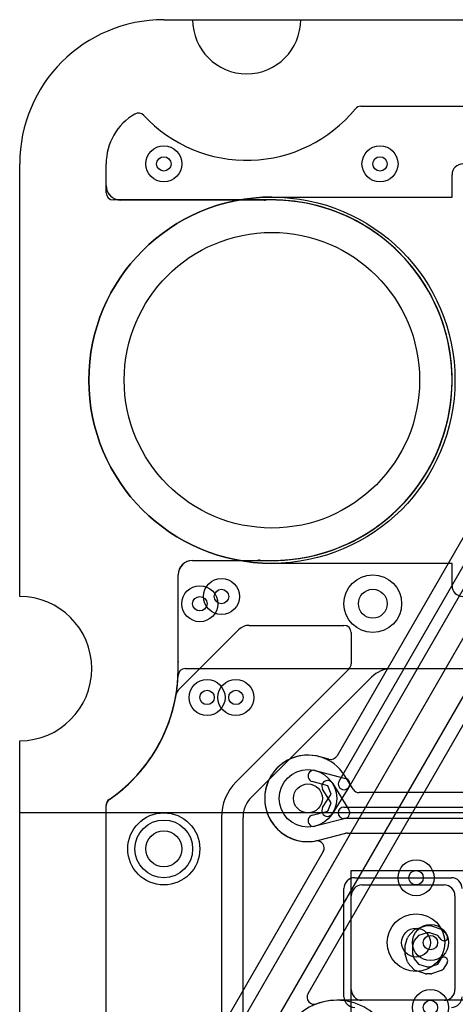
# Model space of a CAD drawing. Extents: x -0.9 to 20.9, y 0 to 20.
# Tile 11 of 39: x 0 to 3, y 13.2 to 20. Entities that reach past the tile are written whole.
import ezdxf

# ---------------------------------------------------------------- set-up
doc = ezdxf.new("R2010")
doc.units = 0
for name, color, linetype in [('1-2-via', 1, 'CONTINUOUS'), ('2-3-via', 1, 'CONTINUOUS'), ('3-4-bvh', 1, 'CONTINUOUS'), ('4-5-via', 1, 'CONTINUOUS'), ('5-6-via', 1, 'CONTINUOUS'), ('Hole', 1, 'CONTINUOUS'), ('L1', 3, 'CONTINUOUS'), ('L2', 3, 'CONTINUOUS'), ('L3', 3, 'CONTINUOUS'), ('L4', 3, 'CONTINUOUS'), ('L5', 7, 'CONTINUOUS'), ('L6', 7, 'CONTINUOUS'), ('MetalMask-A', 176, 'CONTINUOUS'), ('Outline', 7, 'CONTINUOUS'), ('PartsArea-A', 111, 'CONTINUOUS'), ('PartsArea-B', 111, 'CONTINUOUS'), ('PartsSilk-A', 221, 'CONTINUOUS'), ('Resist-A', 2, 'CONTINUOUS'), ('Resist-B', 2, 'CONTINUOUS')]:
    doc.layers.add(name, color=color, linetype=linetype)

msp = doc.modelspace()

# ---------------------------------------------------------------- linework, layer by layer
at = {"layer": '1-2-via'}
msp.add_circle((1.5, 15.3), 0.05, dxfattribs=at)
at = {"layer": '2-3-via'}
for centre in [(1, 19), (2.5, 19), (1.4, 16), (2.75, 14.05), (2.85, 13.15)]:
    msp.add_circle(centre, 0.05, dxfattribs=at)
at = {"layer": '3-4-bvh'}
for centre in [(2.45, 15.95), (2, 14.6), (2.75, 13.6)]:
    msp.add_circle(centre, 0.1, dxfattribs=at)
at = {"layer": '4-5-via'}
for centre in [(1, 19), (2.5, 19), (1.25, 15.95)]:
    msp.add_circle(centre, 0.05, dxfattribs=at)
at = {"layer": '5-6-via'}
for centre in [(1.3, 15.3), (2.85, 13.6)]:
    msp.add_circle(centre, 0.05, dxfattribs=at)
at = {"layer": 'Hole'}
for centre, radius in [((1.75, 17.5), 1.025), ((1, 14.25), 0.125)]:
    msp.add_circle(centre, radius, dxfattribs=at)
at = {"layer": 'L1'}
for p, q in [((1.59137, 15.8), (2.25005, 15.79989)), ((1.10011, 15.35007), (1.52063, 15.7707)), ((2.30001, 15.74992), (2.30001, 15.53289)), ((2.58284, 15.5), (3.275, 15.5)), ((2.28537, 15.49756), (1.50248, 14.71467)), ((1.60858, 14.60858), (2.44142, 15.44142)), ((0.60004, 7.7), (0.60004, 14.55129)), ((1.39996, 14.46716), (1.39996, 12.1)), ((1.55, 12.1), (1.55, 14.46716)), ((2.375, 14), (2.945, 14)), ((2.3, 13.275), (2.3, 13.925)), ((3.02, 13.925), (3.02, 13.275)), ((2.945, 13.2), (2.375, 13.2))]:
    msp.add_line(p, q, dxfattribs=at)
for centre, radius in [((1.5, 15.3), 0.125), ((1, 14.25), 0.25)]:
    msp.add_circle(centre, radius, dxfattribs=at)
for centre, radius, start, end in [((1.59135, 15.7), 0.1, 89.988541, 135.007641), ((2.25004, 15.74992), 0.04997, 0, 89.988534), ((2.25004, 15.53289), 0.04997, -45, 0), ((2.58284, 15.3), 0.2, 90, 135), ((0, 15.5), 1.10004, -53.130936, -10.304753), ((1.13157, 15.29488), 0.04997, 169.728996, 170.392535), ((0, 15.5), 1.10004, -10.274612, -9.297832), ((1.1349, 15.3142), 0.04997, 134.124333, 170.705457), ((1.75, 14.46715), 0.35004, 135, 179.998363), ((-0.00003, 15.49999), 1.10005, -55.546602, -53.129373), ((0.65005, 14.55129), 0.05001, 123.690068, 180), ((1.75, 14.46716), 0.2, 135, 180), ((2.375, 13.925), 0.075, 90, 180), ((2.945, 13.925), 0.075, 0, 90), ((2.375, 13.275), 0.075, 180, -90), ((2.945, 13.275), 0.075, -90, 0)]:
    msp.add_arc(centre, radius, start, end, dxfattribs=at)
at = {"layer": 'L2'}
for p, q in [((2.36755, 19.39996), (3.69576, 19.39996)), ((0.60004, 18.84896), (0.60004, 19)), ((1.69677, 18.74896), (0.70004, 18.74896)), ((1.20004, 16.24996), (1.75, 16.24996)), ((1.10004, 15.5), (1.10004, 16.14996)), ((0.60004, 1), (0.60004, 14.55131))]:
    msp.add_line(p, q, dxfattribs=at)
for centre, radius in [((1, 19), 0.125), ((2.5, 19), 0.125), ((1.4, 16), 0.125), ((1.5, 15.3), 0.125), ((1, 14.25), 0.25), ((2.75, 14.05), 0.125), ((2.85, 13.15), 0.125)]:
    msp.add_circle(centre, radius, dxfattribs=at)
for centre, radius, start, end in [((2.36755, 19.34999), 0.04997, 90, 140.643637), ((1, 18.99999), 0.39996, 120.201889, 179.998567), ((0.82394, 19.30247), 0.04997, 42.891507, 120.202794), ((1.575, 20), 0.97504, -137.116698, -39.356924), ((0.70004, 18.84896), 0.1, 180, -90), ((1.69677, 18.79893), 0.04997, -90, -87.6489), ((1.75, 17.5), 1.25004, -90, 92.346484), ((1.20004, 16.14996), 0.1, 90, 180), ((-0.00001, 15.5), 1.10005, -55.58185, 0), ((0.65001, 14.55131), 0.04997, 124.415211, 180)]:
    msp.add_arc(centre, radius, start, end, dxfattribs=at)
at = {"layer": 'L3'}
for p, q in [((2.36755, 19.39996), (3.69576, 19.39996)), ((0.60004, 18.79969), (0.60004, 19)), ((1.692, 18.74972), (0.65001, 18.74972)), ((1.54737, 13.06205), (4.07224, 17.43528)), ((4.24545, 17.33528), (1.72058, 12.96205)), ((3.53831, 17.21059), (2.20164, 14.89543)), ((2.21587, 14.72), (3.62517, 17.16097)), ((3.69445, 17.12097), (2.28515, 14.68)), ((1.19979, 16.24996), (1.65, 16.24996)), ((1.09979, 15.52398), (1.09979, 16.14996)), ((2.0006, 13.24705), (3.59638, 16.01099)), ((2.14575, 14.87207), (2.07574, 14.89033)), ((2.05049, 14.79352), (2.26061, 14.7387)), ((2.13709, 14.68826), (2.03029, 14.71612)), ((2.16012, 14.63032), (2.13709, 14.68826)), ((2.10193, 14.53667), (2.16012, 14.63032)), ((2.28448, 14.67889), (2.16987, 14.49445)), ((0.60004, 1), (0.60004, 14.55129)), ((2.10662, 14.23078), (1.46074, 13.11207))]:
    msp.add_line(p, q, dxfattribs=at)
for centre, radius in [((1, 19), 0.125), ((2.5, 19), 0.125), ((1.4, 16), 0.125), ((2.45, 15.95), 0.2), ((2, 14.6), 0.2), ((1, 14.25), 0.25), ((2.75, 14.05), 0.125), ((2.75, 13.6), 0.2), ((2.85, 13.15), 0.125)]:
    msp.add_circle(centre, radius, dxfattribs=at)
for centre, radius, start, end in [((2.36755, 19.34999), 0.04997, 90, 140.643637), ((1, 18.99999), 0.39996, 120.201889, 179.998567), ((0.82394, 19.30247), 0.04997, 42.891507, 120.202794), ((1.575, 20), 0.97504, -137.116698, -39.356924), ((0.65001, 18.79969), 0.04997, 180, -90), ((1.75, 17.5), 1.25004, -93.695503, 88.684425), ((1.69997, 18.79905), 0.04997, -99.177684, -87.763468), ((1.75067, 17.50002), 1.25005, 91.347672, 92.235011), ((1.72116, 18.79969), 0.04997, -89.873874, -88.727225), ((1.75, 17.5), 1.25004, 88.728884, 91.271116), ((1.77884, 18.79969), 0.04997, -91.272775, -90.160524), ((1.66621, 16.20269), 0.04997, 86.305661, 108.928053), ((1.19979, 16.14996), 0.1, 90, 180), ((-0.00001, 15.5), 1.10005, -55.581126, 1.194911), ((1.14976, 15.52398), 0.04997, 180, -178.807466), ((1.99998, 14.6), 0.30004, 75.674288, -79.70728), ((2.08658, 14.93913), 0.04997, -104.319884, -103.752603), ((2.08716, 14.93898), 0.04997, -104.439493, -104.250386), ((2.04039, 14.75482), 0.14004, 75.379298, 75.750408), ((2.15836, 14.92042), 0.04998, -104.617497, -30.002264), ((2.04039, 14.75482), 0.04, 75.373099, -104.622428), ((2.25051, 14.7), 0.04, 149.999272, -30.000094), ((2.25051, 14.7), 0.04, -31.858086, 75.373099), ((0.65005, 14.55129), 0.05001, 135, 180), ((0.65002, 14.55132), 0.04997, 124.415211, 135), ((2.1359, 14.51556), 0.04, 148.141914, -31.85659), ((2.06252, 14.25562), 0.04997, 99.467977, 100.293566), ((2.06334, 14.25576), 0.04997, -29.992335, 100.421749), ((2.04388, 13.22206), 0.04998, 149.997736, -69.697569), ((2.2, 12.8), 0.40004, 0, 110.29906)]:
    msp.add_arc(centre, radius, start, end, dxfattribs=at)
at = {"layer": 'L4'}
for p, q in [((2.36755, 19.39996), (3.69576, 19.39996)), ((0.60004, 18.84903), (0.60004, 19)), ((1.69877, 18.74903), (0.70004, 18.74903)), ((1.199, 16.24997), (1.745, 16.24997)), ((1.099, 15.5489), (1.099, 16.14997)), ((2.31338, 14.66372), (2.25601, 14.75646)), ((2.17009, 14.70521), (2.28401, 14.52104)), ((2.16003, 14.56939), (2.10205, 14.66313)), ((5.66036, 14.64004), (2.35588, 14.64004)), ((0.60004, 1), (0.60004, 14.55131)), ((2.13709, 14.51182), (2.16003, 14.56939)), ((2.03037, 14.48391), (2.13709, 14.51182)), ((2.25, 14.54), (5.70745, 14.54)), ((2.26011, 14.4613), (2.05061, 14.40651)), ((5.70745, 14.46), (2.25, 14.46)), ((2.07592, 14.30972), (2.26175, 14.35833)), ((2.2744, 14.35996), (5.66037, 14.35996))]:
    msp.add_line(p, q, dxfattribs=at)
for centre, radius in [((1, 19), 0.125), ((2.5, 19), 0.125), ((2.45, 15.95), 0.2), ((1.25, 15.95), 0.125), ((2, 14.6), 0.2), ((1, 14.25), 0.25), ((2.75, 13.6), 0.2)]:
    msp.add_circle(centre, radius, dxfattribs=at)
for centre, radius, start, end in [((2.36755, 19.34999), 0.04997, 90, 140.643637), ((1, 18.99999), 0.39996, 120.201889, 179.998567), ((0.82394, 19.30247), 0.04997, 42.891507, 120.202794), ((1.575, 20), 0.97504, -137.116698, -39.356924), ((0.70004, 18.84903), 0.1, 180, -90), ((1.69877, 18.799), 0.04997, -90, -87.740553), ((1.75, 17.5), 1.25004, 87.741577, 92.258423), ((1.75, 17.5), 1.25004, -90.220468, 87.735605), ((1.80123, 18.799), 0.04997, -92.259447, -92.110063), ((1.199, 16.14997), 0.1, 90, 180), ((1.745, 16.2), 0.04997, 89.782146, 90), ((0, 15.5), 1.10004, -53.130207, 0.000521), ((1.14897, 15.5489), 0.04997, 180, -177.568227), ((-0.00002, 15.50001), 1.10006, 0, 2.436704), ((2, 14.6), 0.30004, 31.475643, -75.613151), ((2.29851, 14.78275), 0.04997, -148.526952, -148.259552), ((2.13607, 14.68417), 0.04, 31.735122, -148.260766), ((-0.00002, 15.50001), 1.10006, -55.581715, -53.129686), ((2.35588, 14.69001), 0.04997, -148.259552, -90), ((0.65001, 14.55131), 0.04997, 124.415211, 180), ((2.04049, 14.44521), 0.04, 104.654619, -75.34384), ((2.25, 14.5), 0.04, 90, -90), ((2.24999, 14.5), 0.04, -75.345381, 31.735122), ((2.2744, 14.30999), 0.04997, 90, 104.664772), ((2.08697, 14.26097), 0.04997, 104.166948, 104.392217), ((2.04047, 14.4452), 0.14004, -75.834755, -75.336611)]:
    msp.add_arc(centre, radius, start, end, dxfattribs=at)
at = {"layer": 'L5'}
for p, q in [((2.36755, 19.39996), (3.69576, 19.39996)), ((0.60004, 18.85004), (0.60004, 19)), ((1.75, 18.75004), (0.70004, 18.75004)), ((1.19909, 16.24996), (1.75, 16.24996)), ((1.09909, 15.54687), (1.09909, 16.14996)), ((0.60004, 1), (0.60004, 14.55129))]:
    msp.add_line(p, q, dxfattribs=at)
for centre, radius in [((1, 19), 0.125), ((2.5, 19), 0.125), ((1.25, 15.95), 0.125), ((1.3, 15.3), 0.125), ((1, 14.25), 0.25), ((2.85, 13.6), 0.125)]:
    msp.add_circle(centre, radius, dxfattribs=at)
for centre, radius, start, end in [((2.36755, 19.34999), 0.04997, 90, 140.643637), ((1, 18.99999), 0.39996, 120.201889, 179.998567), ((0.82394, 19.30247), 0.04997, 42.891507, 120.202794), ((1.575, 20), 0.97504, -137.116698, -39.356924), ((0.70004, 18.85004), 0.1, 180, -90), ((1.75, 17.5), 1.25004, -90, 90), ((1.19909, 16.14996), 0.1, 90, 180), ((1.14906, 15.54687), 0.04997, 180, -177.660356), ((0, 15.5), 1.10004, -2.354395, 0), ((-0.00001, 15.50002), 1.10005, 2.32779, 2.334555), ((-0.00001, 15.50006), 1.10005, -0.003125, 2.325708), ((0, 15.50001), 1.10004, -53.130519, -2.386703), ((1.14904, 15.45276), 0.04997, 177.6489, 178.348687), ((-0.00002, 15.50001), 1.10006, -55.559317, -53.129686), ((0.65005, 14.55129), 0.05001, 135, 180), ((0.65002, 14.55132), 0.04997, 124.415211, 135), ((0, 15.5), 1.10004, -55.581556, -55.562483), ((0.65038, 14.55157), 0.04997, 124.44061, 124.497893)]:
    msp.add_arc(centre, radius, start, end, dxfattribs=at)
at = {"layer": 'L6'}
for p, q in [((1.14893, 15.5), (10.81711, 15.5)), ((0.60004, 1.00004), (0.60004, 14.55131)), ((4.08579, 13.20004), (2.2, 13.20004))]:
    msp.add_line(p, q, dxfattribs=at)
for centre, radius in [((1.3, 15.3), 0.125), ((1, 14.25), 0.25), ((2.85, 13.6), 0.125)]:
    msp.add_circle(centre, radius, dxfattribs=at)
for centre, radius, start, end in [((1.14893, 15.45003), 0.04997, 90, 177.510945), ((0.00001, 15.50001), 1.10004, -27.726301, -2.490978), ((0.00001, 15.5), 1.10004, -55.58271, -27.758686), ((1.01797, 14.96497), 0.04997, 152.270832, 152.993945), ((0.65001, 14.55131), 0.04997, 124.415211, 180), ((2.2, 12.8), 0.40004, 90, 180)]:
    msp.add_arc(centre, radius, start, end, dxfattribs=at)
at = {"layer": 'MetalMask-A'}
for p, q in [((2.375, 14), (2.945, 14)), ((2.3, 13.275), (2.3, 13.925)), ((3.02, 13.925), (3.02, 13.275)), ((2.945, 13.2), (2.375, 13.2))]:
    msp.add_line(p, q, dxfattribs=at)
for centre, start, end in [((2.375, 13.925), 90, 180), ((2.945, 13.925), 0, 90), ((2.375, 13.275), 180, -90), ((2.945, 13.275), -90, 0)]:
    msp.add_arc(centre, 0.075, start, end, dxfattribs=at)
at = {"layer": 'Outline'}
for p, q in [((1, 20), (1.2, 20)), ((1.95, 20), (4.95, 20)), ((0, 16), (0, 19)), ((0, 1), (0, 15))]:
    msp.add_line(p, q, dxfattribs=at)
for centre, radius, start, end in [((1, 19), 1, 90, 180), ((1.575, 20), 0.375, 180, 0), ((0, 15.5), 0.5, -90, 90)]:
    msp.add_arc(centre, radius, start, end, dxfattribs=at)
at = {"layer": 'PartsArea-A'}
for p, q in [((1, 20), (19, 20)), ((0, 16), (0, 19)), ((0, 14.5), (0, 15)), ((20, 14.5), (0, 14.5)), ((2.3, 13.1), (2.3, 14.1)), ((2.3, 14.1), (4.3, 14.1))]:
    msp.add_line(p, q, dxfattribs=at)
for centre, radius, start, end in [((1, 19), 1, 90, 180), ((0, 15.5), 0.5, -90, 90)]:
    msp.add_arc(centre, radius, start, end, dxfattribs=at)
at = {"layer": 'PartsArea-B'}
for p, q in [((1, 20), (19, 20)), ((0, 16), (0, 19)), ((0, 14.5), (0, 15)), ((20, 14.5), (0, 14.5))]:
    msp.add_line(p, q, dxfattribs=at)
for centre, radius, start, end in [((1, 19), 1, 90, 180), ((0, 15.5), 0.5, -90, 90)]:
    msp.add_arc(centre, radius, start, end, dxfattribs=at)
at = {"layer": 'PartsSilk-A'}
for p, q in [((2.69508, 13.64239), (2.73397, 13.68683)), ((2.74516, 13.69418), (2.8146, 13.7164)), ((2.82612, 13.66759), (2.76702, 13.64868)), ((2.82222, 13.71759), (2.85, 13.71759)), ((2.84594, 13.66759), (2.82612, 13.66759)), ((2.90202, 13.6489), (2.84594, 13.66759)), ((2.8579, 13.71631), (2.92457, 13.69409)), ((2.93588, 13.68637), (2.96365, 13.65304)), ((2.67614, 13.58894), (2.69003, 13.63339)), ((2.73618, 13.61344), (2.725, 13.57766)), ((2.76702, 13.64868), (2.73618, 13.61344)), ((2.92523, 13.62104), (2.90202, 13.6489)), ((2.675, 13.51852), (2.675, 13.58148)), ((2.725, 13.57766), (2.725, 13.52234)), ((2.725, 13.52234), (2.73618, 13.48656)), ((2.69003, 13.46661), (2.67614, 13.51106)), ((2.73397, 13.41317), (2.69508, 13.45761)), ((2.73618, 13.48656), (2.76702, 13.45132)), ((2.76702, 13.45132), (2.82612, 13.43241)), ((2.90023, 13.4505), (2.92324, 13.48732)), ((2.96564, 13.46082), (2.93787, 13.41638)), ((2.8146, 13.3836), (2.74516, 13.40582)), ((2.82612, 13.43241), (2.84594, 13.43241)), ((2.84594, 13.43241), (2.90023, 13.4505)), ((2.92457, 13.40591), (2.8579, 13.38369)), ((2.85, 13.38241), (2.82222, 13.38241))]:
    msp.add_line(p, q, dxfattribs=at)
for centre, start, end in [((2.75278, 13.67037), 107.746418, 138.811918), ((2.82222, 13.69259), 90, 107.746418), ((2.85, 13.69259), 71.579545, 90), ((2.91667, 13.67037), 39.790899, 71.579545), ((2.7, 13.58148), 162.637772, 180), ((2.71389, 13.62593), 138.811918, 162.637772), ((2.94444, 13.63704), -140.209101, 39.800498), ((2.7, 13.51852), 180, -162.637772), ((2.71389, 13.47407), -162.637772, -138.811918), ((2.94444, 13.47407), -32.005383, 147.999253), ((2.75278, 13.42963), -138.811918, -107.746418), ((2.82222, 13.40741), -107.746418, -90), ((2.85, 13.40741), -90, -71.579545), ((2.91667, 13.42963), -71.579545, -32.005383)]:
    msp.add_arc(centre, 0.025, start, end, dxfattribs=at)
at = {"layer": 'Resist-A'}
for p, q in [((3, 18.77), (3, 18.925)), ((1.75, 18.77), (3, 18.77)), ((3, 16.23), (1.75, 16.23)), ((3, 16.075), (3, 16.23)), ((2.325, 14.05), (2.995, 14.05)), ((2.25, 13.225), (2.25, 13.975))]:
    msp.add_line(p, q, dxfattribs=at)
for centre, radius in [((1.75, 17.5), 1.27), ((1, 14.25), 0.2)]:
    msp.add_circle(centre, radius, dxfattribs=at)
for centre, radius, start, end in [((3.075, 18.925), 0.075, 90, 180), ((1.75, 17.5), 1.27, 90, -90), ((3.075, 16.075), 0.075, 180, -90), ((2.325, 13.975), 0.075, 90, 180), ((2.995, 13.975), 0.075, 0, 90), ((2.325, 13.225), 0.075, 180, -90), ((2.995, 13.225), 0.075, -90, 0)]:
    msp.add_arc(centre, radius, start, end, dxfattribs=at)
at = {"layer": 'Resist-B'}
for p, q in [((3, 18.77), (3, 18.925)), ((1.75, 18.77), (3, 18.77)), ((3, 16.23), (1.75, 16.23)), ((3, 16.075), (3, 16.23))]:
    msp.add_line(p, q, dxfattribs=at)
for centre, radius in [((1.75, 17.5), 1.27), ((1, 14.25), 0.2)]:
    msp.add_circle(centre, radius, dxfattribs=at)
for centre, radius, start, end in [((3.075, 18.925), 0.075, 90, 180), ((1.75, 17.5), 1.27, 90, -90), ((3.075, 16.075), 0.075, 180, -90)]:
    msp.add_arc(centre, radius, start, end, dxfattribs=at)

doc.saveas('drawing.dxf')
